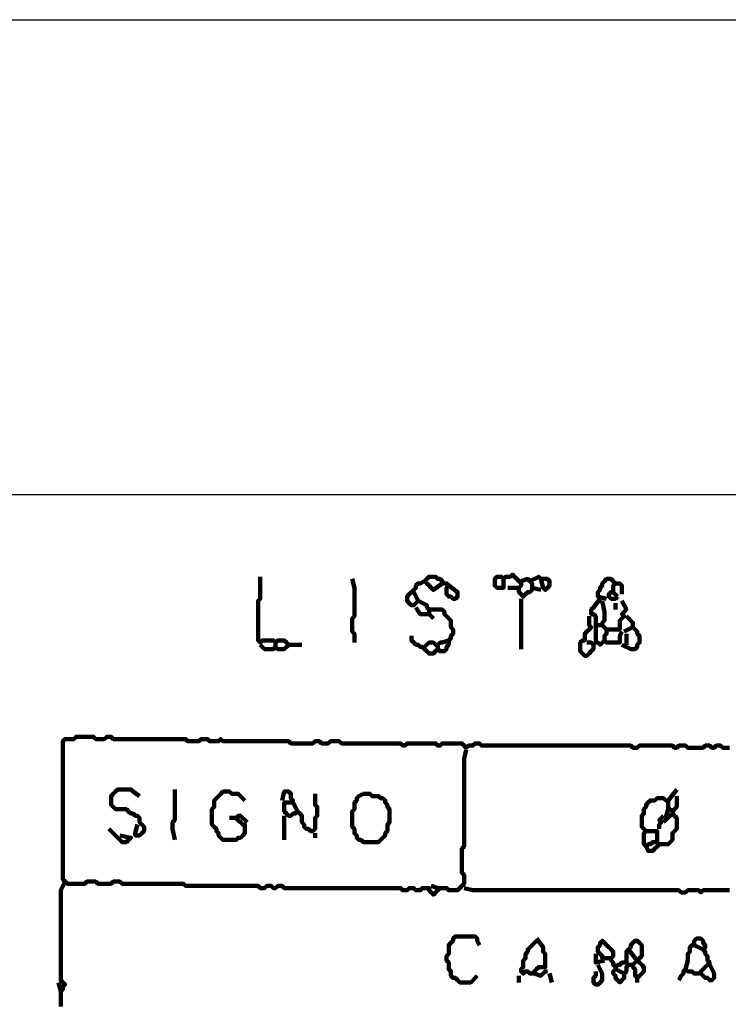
# Model space of a CAD drawing. Header units: metres. Extents: x 1959 to 4131, y 3282 to 4313.
# Tile 134 of 256: x 2371.58 to 2374.56, y 4306.7 to 4310.85. Entities that reach past the tile are written whole.
import ezdxf

# ---------------------------------------------------------------- set-up
doc = ezdxf.new("R2010")
doc.units = ezdxf.units.M
doc.layers.add('Dibujo', color=7, linetype='Continuous')
doc.layers.add('P', color=250, linetype='Continuous', lineweight=100)

msp = doc.modelspace()

# ---------------------------------------------------------------- linework, layer by layer
at = {"layer": 'Dibujo', "color": 0, "linetype": 'ByBlock'}
for p, q in [((2368.1945, 4310.8496), (2389.1945, 4310.8496)), ((2387.1945, 4308.8496), (2370.1945, 4308.8496))]:
    msp.add_line(p, q, dxfattribs=at)
at = {"layer": 'P', "color": 0, "linetype": 'Continuous'}
for points in [[(2372.5892, 4308.504), (2372.5892, 4308.4671), (2372.5892, 4308.4579), (2372.5892, 4308.4486), (2372.5892, 4308.4394), (2372.5892, 4308.4302), (2372.5892, 4308.4209), (2372.5892, 4308.4117), (2372.58, 4308.4025), (2372.58, 4308.3933), (2372.58, 4308.384), (2372.58, 4308.3748), (2372.58, 4308.3656), (2372.58, 4308.3563), (2372.58, 4308.3471), (2372.58, 4308.3379), (2372.58, 4308.3286), (2372.58, 4308.3194), (2372.58, 4308.3102), (2372.58, 4308.3009), (2372.58, 4308.2917), (2372.58, 4308.2825), (2372.58, 4308.2733), (2372.58, 4308.264), (2372.58, 4308.2548), (2372.58, 4308.2456), (2372.58, 4308.2363), (2372.5892, 4308.2271), (2372.5985, 4308.2363), (2372.6077, 4308.2363), (2372.6169, 4308.2363), (2372.6262, 4308.2363), (2372.6354, 4308.2363), (2372.6446, 4308.2363), (2372.6539, 4308.2271), (2372.6631, 4308.2363), (2372.6723, 4308.2363), (2372.6816, 4308.2363), (2372.6908, 4308.2363), (2372.7, 4308.2271), (2372.7092, 4308.2179), (2372.7, 4308.2086), (2372.6908, 4308.1994), (2372.6816, 4308.1994), (2372.6723, 4308.1994), (2372.6631, 4308.1994), (2372.6539, 4308.2086), (2372.6446, 4308.1994), (2372.6354, 4308.1994), (2372.6262, 4308.1994), (2372.6169, 4308.1994), (2372.6077, 4308.1994), (2372.5892, 4308.2179)], [(2373.3554, 4308.4763), (2373.3185, 4308.4486), (2373.3092, 4308.4579), (2373.3, 4308.4671), (2373.2908, 4308.4763), (2373.2816, 4308.4856), (2373.2908, 4308.4948), (2373.3, 4308.504), (2373.3092, 4308.504), (2373.3185, 4308.504), (2373.3277, 4308.504), (2373.3369, 4308.4948), (2373.3462, 4308.4948), (2373.3554, 4308.4856), (2373.3646, 4308.4763), (2373.3739, 4308.4763), (2373.3831, 4308.4671), (2373.3739, 4308.4579), (2373.3739, 4308.4486), (2373.3739, 4308.4394), (2373.3739, 4308.4302), (2373.3831, 4308.4209), (2373.3923, 4308.4209), (2373.4016, 4308.4117), (2373.4108, 4308.4117), (2373.42, 4308.4209), (2373.42, 4308.4302), (2373.42, 4308.4394), (2373.3831, 4308.4671)], [(2373.6139, 4308.4948), (2373.6139, 4308.4579), (2373.6046, 4308.4579), (2373.5954, 4308.4579), (2373.5862, 4308.4579), (2373.5769, 4308.4671), (2373.5769, 4308.4763), (2373.5769, 4308.4856), (2373.5769, 4308.4948), (2373.5862, 4308.504), (2373.5954, 4308.504), (2373.6046, 4308.504), (2373.6139, 4308.4948), (2373.6231, 4308.504), (2373.6323, 4308.504), (2373.6416, 4308.504), (2373.6508, 4308.5133), (2373.66, 4308.504), (2373.6692, 4308.4948), (2373.6785, 4308.4856), (2373.6877, 4308.4763), (2373.6877, 4308.4671), (2373.6785, 4308.4579), (2373.6785, 4308.4486), (2373.6785, 4308.4394), (2373.6877, 4308.4302), (2373.6969, 4308.4209), (2373.7062, 4308.4302), (2373.7154, 4308.4394), (2373.7246, 4308.4394), (2373.7339, 4308.4486), (2373.7339, 4308.4579), (2373.7339, 4308.4671), (2373.7339, 4308.4763), (2373.7246, 4308.4856), (2373.7154, 4308.4948), (2373.6877, 4308.4856)], [(2373.7246, 4308.4856), (2373.7616, 4308.504), (2373.7708, 4308.4948), (2373.78, 4308.4948), (2373.7892, 4308.4948), (2373.7985, 4308.4948), (2373.8077, 4308.4856), (2373.8077, 4308.4763), (2373.8077, 4308.4671), (2373.7985, 4308.4579), (2373.7892, 4308.4486), (2373.78, 4308.4579), (2373.7708, 4308.4948)], [(2372.9769, 4308.4948), (2372.9862, 4308.4579), (2372.9862, 4308.4486), (2372.9862, 4308.4394), (2372.9862, 4308.4302), (2372.9862, 4308.4209), (2372.9862, 4308.4117), (2372.9862, 4308.4025), (2372.9862, 4308.3933), (2372.9862, 4308.384), (2372.9862, 4308.3748), (2372.9862, 4308.3656), (2372.9862, 4308.3563), (2372.9862, 4308.3471), (2372.9862, 4308.3379), (2372.9769, 4308.3286), (2372.9769, 4308.3194), (2372.9769, 4308.3102), (2372.9769, 4308.3009), (2372.9769, 4308.2917), (2372.9769, 4308.2825), (2372.9769, 4308.2733), (2372.9862, 4308.264), (2372.9862, 4308.2548), (2372.9862, 4308.2271)], [(2373.2354, 4308.4394), (2373.2539, 4308.4025), (2373.2446, 4308.3933), (2373.2354, 4308.384), (2373.2262, 4308.384), (2373.2169, 4308.3933), (2373.2077, 4308.4025), (2373.2077, 4308.4117), (2373.2077, 4308.4209), (2373.2169, 4308.4302), (2373.2262, 4308.4394), (2373.2354, 4308.4486), (2373.2446, 4308.4579), (2373.2446, 4308.4671), (2373.2539, 4308.4763), (2373.2631, 4308.4763), (2373.2816, 4308.4856)], [(2374.0477, 4308.4117), (2374.0108, 4308.4209), (2374.0108, 4308.4302), (2374.0108, 4308.4394), (2374.02, 4308.4486), (2374.02, 4308.4579), (2374.0292, 4308.4671), (2374.0292, 4308.4763), (2374.0385, 4308.4856), (2374.0477, 4308.4948), (2374.0569, 4308.4948), (2374.0662, 4308.4948), (2374.0754, 4308.4856), (2374.0846, 4308.4763), (2374.0754, 4308.4671), (2374.0754, 4308.4579), (2374.0754, 4308.4486), (2374.0754, 4308.4394), (2374.0662, 4308.4394), (2374.0569, 4308.4302), (2374.0569, 4308.4209), (2374.0662, 4308.4117), (2374.0754, 4308.4117), (2374.0846, 4308.4117), (2374.0939, 4308.4209)], [(2374.0846, 4308.4763), (2374.1031, 4308.4763), (2374.1123, 4308.4671), (2374.1123, 4308.4579), (2374.1123, 4308.4302)], [(2373.6323, 4308.4579), (2373.6785, 4308.4579)], [(2373.7339, 4308.4579), (2373.7708, 4308.4486)], [(2374.0754, 4308.4394), (2374.0939, 4308.4209)], [(2373.2539, 4308.4025), (2373.2908, 4308.384), (2373.2908, 4308.3748), (2373.3, 4308.3656), (2373.3092, 4308.3656), (2373.3185, 4308.3656), (2373.3277, 4308.3656), (2373.3369, 4308.3656), (2373.3462, 4308.3656), (2373.3554, 4308.3656), (2373.3646, 4308.3563), (2373.3646, 4308.3471), (2373.3739, 4308.3379), (2373.3831, 4308.3286), (2373.3923, 4308.3194), (2373.3923, 4308.3102), (2373.3923, 4308.3009), (2373.3923, 4308.2917), (2373.4016, 4308.2825), (2373.4016, 4308.2733), (2373.4016, 4308.264), (2373.3923, 4308.2548), (2373.3923, 4308.2456), (2373.3831, 4308.2363), (2373.3831, 4308.2271), (2373.3831, 4308.2179), (2373.3739, 4308.2086), (2373.3739, 4308.1994), (2373.3646, 4308.1902), (2373.3554, 4308.1902), (2373.3462, 4308.1902), (2373.3369, 4308.1994), (2373.3277, 4308.1902), (2373.3185, 4308.1809), (2373.3092, 4308.1809), (2373.3, 4308.1809), (2373.2908, 4308.1902), (2373.2816, 4308.1994), (2373.2723, 4308.2086), (2373.2631, 4308.2086), (2373.2539, 4308.2179), (2373.2446, 4308.2179), (2373.2354, 4308.2271), (2373.2262, 4308.2363), (2373.2262, 4308.2548)], [(2373.6877, 4308.4117), (2373.6877, 4308.3748), (2373.6877, 4308.3656), (2373.6877, 4308.3563), (2373.6877, 4308.3471), (2373.6877, 4308.3379), (2373.6877, 4308.3286), (2373.6877, 4308.3194), (2373.6877, 4308.3102), (2373.6877, 4308.3009), (2373.6877, 4308.2917), (2373.6877, 4308.2825), (2373.6877, 4308.2733), (2373.6877, 4308.264), (2373.6877, 4308.2548), (2373.6877, 4308.2456), (2373.6877, 4308.1994)], [(2374.02, 4308.4117), (2373.9923, 4308.3748), (2373.9831, 4308.3656), (2373.9831, 4308.3563), (2373.9831, 4308.3471), (2373.9923, 4308.3471), (2374.0016, 4308.3379), (2374.0016, 4308.3286), (2374.0016, 4308.3194), (2374.0016, 4308.3102), (2374.0016, 4308.3009), (2374.0108, 4308.3009), (2374.02, 4308.3009), (2374.0292, 4308.3009), (2374.0292, 4308.3102), (2374.0385, 4308.3194), (2374.0385, 4308.3286), (2374.0385, 4308.3379), (2374.0385, 4308.3471), (2374.0385, 4308.3563), (2374.0292, 4308.4025)], [(2374.1123, 4308.4025), (2374.1308, 4308.3656), (2374.1216, 4308.3563), (2374.1123, 4308.3471), (2374.1216, 4308.3379), (2374.1123, 4308.3286), (2374.1031, 4308.3194), (2374.1031, 4308.3102), (2374.1031, 4308.3009), (2374.1031, 4308.2917), (2374.1031, 4308.2825), (2374.0939, 4308.2825), (2374.0846, 4308.2825), (2374.0754, 4308.2825), (2374.0662, 4308.2825), (2374.0569, 4308.2825), (2374.0477, 4308.2825), (2374.0477, 4308.2733), (2374.0477, 4308.264), (2374.0385, 4308.2548), (2374.0385, 4308.2456), (2374.0385, 4308.2363), (2374.0477, 4308.2271), (2374.0569, 4308.2271), (2374.0662, 4308.2271), (2374.0754, 4308.2271), (2374.0846, 4308.2271), (2374.0939, 4308.2271), (2374.1031, 4308.2271), (2374.1031, 4308.2363), (2374.1031, 4308.2456), (2374.1031, 4308.2548), (2374.1123, 4308.2733)], [(2374.0846, 4308.3933), (2374.0846, 4308.3656)], [(2373.2446, 4308.3748), (2373.2631, 4308.3471), (2373.2723, 4308.3471), (2373.2816, 4308.3471), (2373.2908, 4308.3471), (2373.3, 4308.3471), (2373.3, 4308.3656)], [(2373.3, 4308.3471), (2373.3185, 4308.3286)], [(2373.9739, 4308.3379), (2373.9739, 4308.3009), (2373.9831, 4308.2917), (2373.9739, 4308.2825), (2373.9646, 4308.2733), (2373.9554, 4308.264), (2373.9554, 4308.2548), (2373.9554, 4308.2456), (2373.9554, 4308.2363), (2373.9462, 4308.2363), (2373.9369, 4308.2271), (2373.9369, 4308.2179), (2373.9369, 4308.2086), (2373.9369, 4308.1994), (2373.9369, 4308.1902), (2373.9462, 4308.1809), (2373.9554, 4308.1717), (2373.9646, 4308.1717), (2373.9739, 4308.1809), (2373.9831, 4308.1902), (2373.9923, 4308.1994), (2373.9923, 4308.2086), (2373.9923, 4308.2179), (2373.9831, 4308.2271), (2373.9646, 4308.2271)], [(2374.1308, 4308.3379), (2374.1585, 4308.3102), (2374.1585, 4308.3009), (2374.1585, 4308.2917), (2374.1677, 4308.2825), (2374.1769, 4308.2733), (2374.1769, 4308.264), (2374.1862, 4308.2548), (2374.1862, 4308.2456), (2374.1862, 4308.2363), (2374.1862, 4308.2271), (2374.1769, 4308.2179), (2374.1769, 4308.2086), (2374.1677, 4308.1994), (2374.1585, 4308.1994), (2374.1492, 4308.1994), (2374.1123, 4308.2179)], [(2374.0016, 4308.3009), (2374.0016, 4308.264), (2374.0016, 4308.2548), (2374.0016, 4308.2456), (2374.0016, 4308.2363), (2374.0016, 4308.2271), (2374.0108, 4308.2271), (2374.02, 4308.2179), (2374.0385, 4308.2363)], [(2374.0292, 4308.3009), (2374.0477, 4308.2825)], [(2374.1585, 4308.2917), (2374.1216, 4308.2733)], [(2374.1308, 4308.264), (2374.1308, 4308.2179)], [(2372.6539, 4308.2271), (2372.6539, 4308.2086)], [(2372.7092, 4308.2179), (2372.7277, 4308.2179), (2372.7369, 4308.2179), (2372.7462, 4308.2179), (2372.7646, 4308.2179)], [(2373.2816, 4308.2086), (2373.3, 4308.2271), (2373.3092, 4308.2271), (2373.3185, 4308.2271), (2373.3369, 4308.2086)], [(2373.3369, 4308.1994), (2373.3369, 4308.2179), (2373.3462, 4308.2271), (2373.3554, 4308.2271), (2373.3831, 4308.2363)], [(2373.4569, 4307.7748), (2373.4477, 4307.7379), (2373.4477, 4307.7286), (2373.4477, 4307.7194), (2373.4477, 4307.7102), (2373.4477, 4307.7009), (2373.4477, 4307.6917), (2373.4477, 4307.6825), (2373.4477, 4307.6733), (2373.4477, 4307.664), (2373.4477, 4307.6548), (2373.4477, 4307.6456), (2373.4477, 4307.6363), (2373.4477, 4307.6271), (2373.4477, 4307.6179), (2373.4477, 4307.6086), (2373.4477, 4307.5994), (2373.4477, 4307.5902), (2373.4477, 4307.5809), (2373.4477, 4307.5717), (2373.4477, 4307.5625), (2373.4477, 4307.5533), (2373.4477, 4307.544), (2373.4477, 4307.5348), (2373.4477, 4307.5256), (2373.4477, 4307.5163), (2373.4477, 4307.5071), (2373.4477, 4307.4979), (2373.4477, 4307.4886), (2373.4477, 4307.4794), (2373.4477, 4307.4702), (2373.4477, 4307.4609), (2373.4477, 4307.4517), (2373.4477, 4307.4425), (2373.4477, 4307.4333), (2373.4477, 4307.424), (2373.4477, 4307.4148), (2373.4477, 4307.4056), (2373.4477, 4307.3963), (2373.4477, 4307.3871), (2373.4477, 4307.3779), (2373.4477, 4307.3686), (2373.4385, 4307.3594), (2373.4385, 4307.3502), (2373.4385, 4307.3409), (2373.4385, 4307.3317), (2373.4385, 4307.3225), (2373.4385, 4307.3133), (2373.4385, 4307.304), (2373.4385, 4307.2948), (2373.4385, 4307.2856), (2373.4385, 4307.2763), (2373.4385, 4307.2671), (2373.4385, 4307.2579), (2373.4477, 4307.2486), (2373.4477, 4307.2394), (2373.4477, 4307.2302), (2373.4477, 4307.2209), (2373.4477, 4307.2117), (2373.4385, 4307.2025), (2373.4292, 4307.1933), (2373.42, 4307.184), (2373.4108, 4307.184), (2373.4016, 4307.184), (2373.3923, 4307.184), (2373.3831, 4307.184), (2373.3739, 4307.1933), (2373.3646, 4307.1933), (2373.3554, 4307.1933), (2373.3462, 4307.1933), (2373.3369, 4307.184), (2373.3277, 4307.1748), (2373.3185, 4307.1656), (2373.3092, 4307.1748), (2373.3, 4307.184), (2373.3, 4307.1933), (2373.2908, 4307.1933), (2373.2816, 4307.1933), (2373.2723, 4307.1933), (2373.2631, 4307.184), (2373.2539, 4307.184), (2373.2446, 4307.184), (2373.2354, 4307.1933), (2373.2262, 4307.1933), (2373.2169, 4307.1933), (2373.2077, 4307.184), (2373.1985, 4307.184), (2373.1892, 4307.184), (2373.18, 4307.1933), (2373.1708, 4307.1933), (2373.1616, 4307.1933), (2373.1523, 4307.1933), (2373.1431, 4307.1933), (2373.1339, 4307.1933), (2373.1246, 4307.1933), (2373.1154, 4307.1933), (2373.1062, 4307.1933), (2373.0969, 4307.1933), (2373.0877, 4307.1933), (2373.0785, 4307.1933), (2373.0692, 4307.1933), (2373.06, 4307.1933), (2373.0508, 4307.1933), (2373.0416, 4307.1933), (2373.0323, 4307.1933), (2373.0231, 4307.1933), (2373.0139, 4307.1933), (2373.0046, 4307.1933), (2372.9954, 4307.1933), (2372.9862, 4307.1933), (2372.9769, 4307.1933), (2372.9677, 4307.1933), (2372.9585, 4307.1933), (2372.9492, 4307.1933), (2372.94, 4307.1933), (2372.9308, 4307.1933), (2372.9216, 4307.1933), (2372.9123, 4307.1933), (2372.9031, 4307.1933), (2372.8939, 4307.1933), (2372.8846, 4307.1933), (2372.8754, 4307.1933), (2372.8662, 4307.1933), (2372.8569, 4307.1933), (2372.8477, 4307.1933), (2372.8385, 4307.1933), (2372.8292, 4307.1933), (2372.82, 4307.1933), (2372.8108, 4307.1933), (2372.8016, 4307.1933), (2372.7923, 4307.1933), (2372.7831, 4307.1933), (2372.7739, 4307.1933), (2372.7646, 4307.1933), (2372.7554, 4307.1933), (2372.7462, 4307.1933), (2372.7369, 4307.1933), (2372.7277, 4307.1933), (2372.7185, 4307.1933), (2372.7092, 4307.1933), (2372.7, 4307.1933), (2372.6908, 4307.1933), (2372.6816, 4307.2025), (2372.6723, 4307.2025), (2372.6631, 4307.2025), (2372.6539, 4307.1933), (2372.6446, 4307.1933), (2372.6354, 4307.2025), (2372.6262, 4307.2025), (2372.6169, 4307.2025), (2372.6077, 4307.1933), (2372.5985, 4307.1933), (2372.5892, 4307.1933), (2372.58, 4307.2025), (2372.5708, 4307.2025), (2372.5616, 4307.2025), (2372.5523, 4307.2025), (2372.5431, 4307.2025), (2372.5339, 4307.2025), (2372.5246, 4307.2025), (2372.5154, 4307.2025), (2372.5062, 4307.2025), (2372.4969, 4307.2025), (2372.4877, 4307.2025), (2372.4785, 4307.2025), (2372.4692, 4307.2025), (2372.46, 4307.2025), (2372.4508, 4307.2025), (2372.4416, 4307.2025), (2372.4323, 4307.2025), (2372.4231, 4307.2025), (2372.4139, 4307.2025), (2372.4046, 4307.2025), (2372.3954, 4307.2025), (2372.3862, 4307.2025), (2372.3769, 4307.2025), (2372.3677, 4307.2025), (2372.3585, 4307.2025), (2372.3492, 4307.2025), (2372.34, 4307.2025), (2372.3308, 4307.2025), (2372.3216, 4307.2025), (2372.3123, 4307.2025), (2372.3031, 4307.2025), (2372.2939, 4307.2025), (2372.2846, 4307.2025), (2372.2754, 4307.2025), (2372.2662, 4307.2117), (2372.2569, 4307.2117), (2372.2477, 4307.2117), (2372.2385, 4307.2117), (2372.2292, 4307.2117), (2372.22, 4307.2117), (2372.2108, 4307.2117), (2372.2016, 4307.2117), (2372.1923, 4307.2117), (2372.1831, 4307.2117), (2372.1739, 4307.2117), (2372.1646, 4307.2117), (2372.1554, 4307.2117), (2372.1462, 4307.2117), (2372.1369, 4307.2117), (2372.1277, 4307.2117), (2372.1185, 4307.2117), (2372.1092, 4307.2117), (2372.1, 4307.2117), (2372.0908, 4307.2117), (2372.0816, 4307.2117), (2372.0723, 4307.2117), (2372.0631, 4307.2117), (2372.0539, 4307.2117), (2372.0446, 4307.2117), (2372.0354, 4307.2117), (2372.0262, 4307.2117), (2372.0169, 4307.2117), (2372.0077, 4307.2117), (2371.9985, 4307.2209), (2371.9892, 4307.2209), (2371.98, 4307.2209), (2371.9708, 4307.2209), (2371.9616, 4307.2117), (2371.9523, 4307.2117), (2371.9431, 4307.2117), (2371.9339, 4307.2117), (2371.9246, 4307.2117), (2371.9154, 4307.2117), (2371.9062, 4307.2117), (2371.8969, 4307.2209), (2371.8877, 4307.2209), (2371.8785, 4307.2209), (2371.8692, 4307.2209), (2371.86, 4307.2209), (2371.8508, 4307.2117), (2371.8416, 4307.2117), (2371.8323, 4307.2117), (2371.8231, 4307.2117), (2371.8139, 4307.2117), (2371.8046, 4307.2117), (2371.7954, 4307.2117), (2371.7862, 4307.2117), (2371.7769, 4307.2117), (2371.7677, 4307.2209), (2371.7585, 4307.2302), (2371.7585, 4307.2394), (2371.7585, 4307.2486), (2371.7585, 4307.2579), (2371.7585, 4307.2671), (2371.7585, 4307.2763), (2371.7585, 4307.2856), (2371.7585, 4307.2948), (2371.7585, 4307.304), (2371.7585, 4307.3133), (2371.7585, 4307.3225), (2371.7585, 4307.3317), (2371.7585, 4307.3409), (2371.7585, 4307.3502), (2371.7585, 4307.3594), (2371.7585, 4307.3686), (2371.7585, 4307.3779), (2371.7585, 4307.3871), (2371.7585, 4307.3963), (2371.7585, 4307.4056), (2371.7585, 4307.4148), (2371.7585, 4307.424), (2371.7585, 4307.4333), (2371.7585, 4307.4425), (2371.7585, 4307.4517), (2371.7585, 4307.4609), (2371.7585, 4307.4702), (2371.7585, 4307.4794), (2371.7585, 4307.4886), (2371.7585, 4307.4979), (2371.7585, 4307.5071), (2371.7585, 4307.5163), (2371.7585, 4307.5256), (2371.7585, 4307.5348), (2371.7585, 4307.544), (2371.7585, 4307.5533), (2371.7585, 4307.5625), (2371.7585, 4307.5717), (2371.7585, 4307.5809), (2371.7585, 4307.5902), (2371.7585, 4307.5994), (2371.7585, 4307.6086), (2371.7585, 4307.6179), (2371.7585, 4307.6271), (2371.7585, 4307.6363), (2371.7585, 4307.6456), (2371.7585, 4307.6548), (2371.7585, 4307.664), (2371.7585, 4307.6733), (2371.7585, 4307.6825), (2371.7585, 4307.6917), (2371.7585, 4307.7009), (2371.7585, 4307.7102), (2371.7585, 4307.7194), (2371.7585, 4307.7286), (2371.7585, 4307.7379), (2371.7585, 4307.7471), (2371.7585, 4307.7563), (2371.7585, 4307.7656), (2371.7585, 4307.7748), (2371.7585, 4307.784), (2371.7585, 4307.7933), (2371.7585, 4307.8025), (2371.7585, 4307.8117), (2371.7677, 4307.8209), (2371.7769, 4307.8209), (2371.7862, 4307.8209), (2371.7954, 4307.8209), (2371.8046, 4307.8209), (2371.8139, 4307.8302), (2371.8231, 4307.8302), (2371.8323, 4307.8302), (2371.8416, 4307.8302), (2371.8508, 4307.8302), (2371.86, 4307.8302), (2371.8692, 4307.8302), (2371.8785, 4307.8302), (2371.8877, 4307.8302), (2371.8969, 4307.8209), (2371.9062, 4307.8209), (2371.9154, 4307.8209), (2371.9246, 4307.8209), (2371.9339, 4307.8209), (2371.9431, 4307.8302), (2371.9523, 4307.8302), (2371.9616, 4307.8302), (2371.9708, 4307.8209), (2371.98, 4307.8209), (2371.9892, 4307.8209), (2371.9985, 4307.8209), (2372.0077, 4307.8209), (2372.0169, 4307.8209), (2372.0262, 4307.8209), (2372.0354, 4307.8209), (2372.0446, 4307.8209), (2372.0539, 4307.8209), (2372.0631, 4307.8209), (2372.0723, 4307.8209), (2372.0816, 4307.8209), (2372.0908, 4307.8209), (2372.1, 4307.8209), (2372.1092, 4307.8209), (2372.1185, 4307.8209), (2372.1277, 4307.8209), (2372.1369, 4307.8209), (2372.1462, 4307.8209), (2372.1554, 4307.8209), (2372.1646, 4307.8209), (2372.1739, 4307.8209), (2372.1831, 4307.8209), (2372.1923, 4307.8209), (2372.2016, 4307.8209), (2372.2108, 4307.8209), (2372.22, 4307.8209), (2372.2292, 4307.8209), (2372.2385, 4307.8209), (2372.2477, 4307.8209), (2372.2569, 4307.8209), (2372.2662, 4307.8209), (2372.2754, 4307.8209), (2372.2846, 4307.8117), (2372.2939, 4307.8117), (2372.3031, 4307.8117), (2372.3123, 4307.8117), (2372.3216, 4307.8117), (2372.3308, 4307.8117), (2372.34, 4307.8209), (2372.3492, 4307.8209), (2372.3585, 4307.8209), (2372.3677, 4307.8209), (2372.3769, 4307.8117), (2372.3862, 4307.8117), (2372.3954, 4307.8117), (2372.4046, 4307.8117), (2372.4139, 4307.8117), (2372.4231, 4307.8209), (2372.4323, 4307.8117), (2372.4416, 4307.8117), (2372.4508, 4307.8117), (2372.46, 4307.8117), (2372.4692, 4307.8117), (2372.4785, 4307.8117), (2372.4877, 4307.8117), (2372.4969, 4307.8117), (2372.5062, 4307.8117), (2372.5154, 4307.8117), (2372.5246, 4307.8117), (2372.5339, 4307.8117), (2372.5431, 4307.8117), (2372.5523, 4307.8117), (2372.5616, 4307.8117), (2372.5708, 4307.8117), (2372.58, 4307.8117), (2372.5892, 4307.8117), (2372.5985, 4307.8117), (2372.6077, 4307.8117), (2372.6169, 4307.8117), (2372.6262, 4307.8117), (2372.6354, 4307.8117), (2372.6446, 4307.8117), (2372.6539, 4307.8117), (2372.6631, 4307.8117), (2372.6723, 4307.8117), (2372.6816, 4307.8117), (2372.6908, 4307.8117), (2372.7, 4307.8117), (2372.7092, 4307.8117), (2372.7185, 4307.8025), (2372.7277, 4307.8025), (2372.7369, 4307.8025), (2372.7462, 4307.8025), (2372.7554, 4307.8025), (2372.7646, 4307.8025), (2372.7739, 4307.8025), (2372.7831, 4307.8025), (2372.7923, 4307.8025), (2372.8016, 4307.8025), (2372.8108, 4307.8025), (2372.82, 4307.8117), (2372.8292, 4307.8117), (2372.8385, 4307.8117), (2372.8477, 4307.8025), (2372.8569, 4307.8025), (2372.8662, 4307.8025), (2372.8754, 4307.8025), (2372.8846, 4307.8117), (2372.8939, 4307.8117), (2372.9031, 4307.8117), (2372.9123, 4307.8117), (2372.9216, 4307.8117), (2372.9308, 4307.8025), (2372.94, 4307.8025), (2372.9492, 4307.8025), (2372.9585, 4307.8025), (2372.9677, 4307.8025), (2372.9769, 4307.8025), (2372.9862, 4307.8025), (2372.9954, 4307.8025), (2373.0046, 4307.8025), (2373.0139, 4307.8025), (2373.0231, 4307.8025), (2373.0323, 4307.8025), (2373.0416, 4307.8025), (2373.0508, 4307.8025), (2373.06, 4307.8025), (2373.0692, 4307.8025), (2373.0785, 4307.8025), (2373.0877, 4307.8025), (2373.0969, 4307.8025), (2373.1062, 4307.8025), (2373.1154, 4307.8025), (2373.1246, 4307.8025), (2373.1339, 4307.8025), (2373.1431, 4307.8025), (2373.1523, 4307.8025), (2373.1616, 4307.8025), (2373.1708, 4307.8025), (2373.18, 4307.8025), (2373.1892, 4307.7933), (2373.1985, 4307.7933), (2373.2077, 4307.8025), (2373.2169, 4307.8025), (2373.2262, 4307.8025), (2373.2354, 4307.8025), (2373.2446, 4307.8025), (2373.2539, 4307.8025), (2373.2631, 4307.8025), (2373.2723, 4307.8025), (2373.2816, 4307.8025), (2373.2908, 4307.8025), (2373.3, 4307.8025), (2373.3092, 4307.8025), (2373.3185, 4307.8025), (2373.3277, 4307.8025), (2373.3369, 4307.7933), (2373.3462, 4307.7933), (2373.3554, 4307.8025), (2373.3646, 4307.8025), (2373.3739, 4307.8025), (2373.3831, 4307.8025), (2373.3923, 4307.8025), (2373.4016, 4307.8025), (2373.4108, 4307.8025), (2373.42, 4307.8025), (2373.4292, 4307.8025), (2373.4385, 4307.8025), (2373.4477, 4307.7933), (2373.4569, 4307.784), (2373.4662, 4307.7933), (2373.4754, 4307.7933), (2373.4846, 4307.7933), (2373.4939, 4307.8025), (2373.5031, 4307.8025), (2373.5123, 4307.8025), (2373.5216, 4307.7933), (2373.5308, 4307.7933), (2373.54, 4307.7933), (2373.5492, 4307.7933), (2373.5585, 4307.7933), (2373.5677, 4307.7933), (2373.5769, 4307.7933), (2373.5862, 4307.7933), (2373.5954, 4307.7933), (2373.6046, 4307.7933), (2373.6139, 4307.7933), (2373.6231, 4307.7933), (2373.6323, 4307.7933), (2373.6416, 4307.7933), (2373.6508, 4307.7933), (2373.66, 4307.7933), (2373.6692, 4307.7933), (2373.6785, 4307.7933), (2373.6877, 4307.7933), (2373.6969, 4307.7933), (2373.7062, 4307.7933), (2373.7154, 4307.7933), (2373.7246, 4307.7933), (2373.7339, 4307.7933), (2373.7431, 4307.7933), (2373.7523, 4307.7933), (2373.7616, 4307.7933), (2373.7708, 4307.7933), (2373.78, 4307.7933), (2373.7892, 4307.7933), (2373.7985, 4307.7933), (2373.8077, 4307.7933), (2373.8169, 4307.7933), (2373.8262, 4307.7933), (2373.8354, 4307.7933), (2373.8446, 4307.7933), (2373.8539, 4307.7933), (2373.8631, 4307.7933), (2373.8723, 4307.7933), (2373.8816, 4307.7933), (2373.8908, 4307.7933), (2373.9, 4307.7933), (2373.9092, 4307.7933), (2373.9185, 4307.7933), (2373.9277, 4307.7933), (2373.9369, 4307.7933), (2373.9462, 4307.7933), (2373.9554, 4307.7933), (2373.9646, 4307.7933), (2373.9739, 4307.7933), (2373.9831, 4307.7933), (2373.9923, 4307.7933), (2374.0016, 4307.7933), (2374.0108, 4307.7933), (2374.02, 4307.7933), (2374.0292, 4307.7933), (2374.0385, 4307.7933), (2374.0477, 4307.7933), (2374.0569, 4307.7933), (2374.0662, 4307.7933), (2374.0754, 4307.7933), (2374.0846, 4307.7933), (2374.0939, 4307.7933), (2374.1031, 4307.7933), (2374.1123, 4307.7933), (2374.1216, 4307.7933), (2374.1308, 4307.7933), (2374.14, 4307.7933), (2374.1492, 4307.7933), (2374.1585, 4307.784), (2374.1677, 4307.784), (2374.1769, 4307.784), (2374.1862, 4307.7933), (2374.1954, 4307.7933), (2374.2046, 4307.7933), (2374.2139, 4307.7933), (2374.2231, 4307.7933), (2374.2323, 4307.7933), (2374.2416, 4307.7933), (2374.2508, 4307.7933), (2374.26, 4307.7933), (2374.2692, 4307.7933), (2374.2785, 4307.7933), (2374.2877, 4307.7933), (2374.2969, 4307.7933), (2374.3062, 4307.7933), (2374.3154, 4307.7933), (2374.3246, 4307.7933), (2374.3339, 4307.784), (2374.3431, 4307.784), (2374.3523, 4307.7933), (2374.3616, 4307.7933), (2374.3708, 4307.7933), (2374.38, 4307.7933), (2374.3892, 4307.784), (2374.3985, 4307.784), (2374.4077, 4307.784), (2374.4169, 4307.784), (2374.4262, 4307.784), (2374.4354, 4307.784), (2374.4446, 4307.784), (2374.4539, 4307.784), (2374.4631, 4307.7933), (2374.4723, 4307.7933), (2374.4816, 4307.7933), (2374.4908, 4307.784), (2374.5, 4307.784), (2374.5092, 4307.7933), (2374.5185, 4307.7933), (2374.5277, 4307.7933), (2374.5369, 4307.784), (2374.5462, 4307.784), (2374.5554, 4307.784), (2374.5646, 4307.784)], [(2372.0723, 4307.4609), (2372.0631, 4307.424), (2372.0631, 4307.4148), (2372.0723, 4307.4148), (2372.0816, 4307.4148), (2372.0908, 4307.424), (2372.1, 4307.4333), (2372.1, 4307.4425), (2372.1, 4307.4517), (2372.0908, 4307.4609), (2372.0816, 4307.4702), (2372.0816, 4307.4794), (2372.0816, 4307.4886), (2372.0723, 4307.4979), (2372.0631, 4307.4979), (2372.0539, 4307.5071), (2372.0446, 4307.5071), (2372.0354, 4307.5163), (2372.0262, 4307.5256), (2372.0169, 4307.5256), (2372.0077, 4307.5256), (2371.9985, 4307.5256), (2371.9892, 4307.5256), (2371.98, 4307.5256), (2371.9708, 4307.5348), (2371.9616, 4307.544), (2371.9616, 4307.5533), (2371.9616, 4307.5625), (2371.9616, 4307.5717), (2371.9616, 4307.5809), (2371.9708, 4307.5902), (2371.98, 4307.5994), (2371.9892, 4307.6086), (2371.9985, 4307.6086), (2372.0077, 4307.6086), (2372.0169, 4307.6086), (2372.0262, 4307.6086), (2372.0354, 4307.6086), (2372.0446, 4307.6086), (2372.0539, 4307.5994), (2372.0816, 4307.5809)], [(2372.2292, 4307.6086), (2372.2292, 4307.5717), (2372.2292, 4307.5625), (2372.2292, 4307.5533), (2372.2292, 4307.544), (2372.2292, 4307.5348), (2372.2292, 4307.5256), (2372.2292, 4307.5163), (2372.2292, 4307.5071), (2372.2292, 4307.4979), (2372.2292, 4307.4886), (2372.2292, 4307.4794), (2372.22, 4307.4702), (2372.22, 4307.4609), (2372.22, 4307.4517), (2372.22, 4307.4425), (2372.2292, 4307.3963)], [(2372.5339, 4307.4702), (2372.5062, 4307.4979), (2372.4969, 4307.4979), (2372.4877, 4307.4886), (2372.4969, 4307.4794), (2372.5062, 4307.4702), (2372.5154, 4307.4609), (2372.5246, 4307.4609), (2372.5246, 4307.4517), (2372.5246, 4307.4425), (2372.5246, 4307.4333), (2372.5246, 4307.424), (2372.5154, 4307.4148), (2372.5062, 4307.4056), (2372.4969, 4307.4056), (2372.4877, 4307.3963), (2372.4785, 4307.3963), (2372.4692, 4307.3963), (2372.46, 4307.3963), (2372.4508, 4307.3963), (2372.4416, 4307.3963), (2372.4323, 4307.3963), (2372.4231, 4307.4056), (2372.4139, 4307.4148), (2372.4139, 4307.424), (2372.4046, 4307.4333), (2372.4046, 4307.4425), (2372.3954, 4307.4517), (2372.3862, 4307.4609), (2372.3862, 4307.4702), (2372.3862, 4307.4794), (2372.3862, 4307.4886), (2372.3862, 4307.4979), (2372.3862, 4307.5071), (2372.3862, 4307.5163), (2372.3862, 4307.5256), (2372.3954, 4307.5348), (2372.3954, 4307.544), (2372.3954, 4307.5533), (2372.3954, 4307.5625), (2372.4046, 4307.5717), (2372.4139, 4307.5809), (2372.4231, 4307.5902), (2372.4323, 4307.5994), (2372.4416, 4307.5994), (2372.4508, 4307.5994), (2372.46, 4307.5994), (2372.4692, 4307.5902), (2372.4785, 4307.5902), (2372.4877, 4307.5902), (2372.4969, 4307.5902), (2372.5062, 4307.5809), (2372.5246, 4307.5625)], [(2372.6816, 4307.5625), (2372.6908, 4307.5994), (2372.7, 4307.5994), (2372.7092, 4307.5994), (2372.7185, 4307.5902), (2372.7185, 4307.5809), (2372.7185, 4307.5717), (2372.7277, 4307.5625), (2372.7185, 4307.5533), (2372.7092, 4307.5533), (2372.7, 4307.5533), (2372.6908, 4307.5533), (2372.6908, 4307.544), (2372.6908, 4307.5348), (2372.6908, 4307.5256), (2372.6908, 4307.5163), (2372.7, 4307.5071), (2372.7092, 4307.4979), (2372.7185, 4307.4979), (2372.7277, 4307.5071), (2372.7369, 4307.5071), (2372.7462, 4307.5163), (2372.7554, 4307.5071), (2372.7646, 4307.4979), (2372.7646, 4307.4886), (2372.7646, 4307.4794), (2372.7646, 4307.4702), (2372.7739, 4307.4609), (2372.7739, 4307.4517), (2372.7831, 4307.4425), (2372.7923, 4307.4425), (2372.8016, 4307.4333), (2372.8108, 4307.4333), (2372.82, 4307.4425), (2372.82, 4307.4517), (2372.82, 4307.4609), (2372.82, 4307.4702), (2372.82, 4307.4794), (2372.82, 4307.4886), (2372.8292, 4307.4979), (2372.8292, 4307.5071), (2372.8292, 4307.5163), (2372.8292, 4307.5256), (2372.8292, 4307.5348), (2372.82, 4307.544), (2372.82, 4307.5533), (2372.82, 4307.5625), (2372.82, 4307.5717), (2372.82, 4307.5902)], [(2373.0231, 4307.5902), (2373.0323, 4307.5902), (2373.0416, 4307.5902), (2373.0508, 4307.5902), (2373.06, 4307.5809), (2373.0692, 4307.5809), (2373.0785, 4307.5809), (2373.0877, 4307.5809), (2373.0969, 4307.5717), (2373.1062, 4307.5717), (2373.1154, 4307.5625), (2373.1154, 4307.5533), (2373.1246, 4307.544), (2373.1246, 4307.5348), (2373.1339, 4307.5256), (2373.1339, 4307.5163), (2373.1339, 4307.5071), (2373.1339, 4307.4979), (2373.1339, 4307.4886), (2373.1339, 4307.4794), (2373.1339, 4307.4702), (2373.1246, 4307.4609), (2373.1246, 4307.4517), (2373.1246, 4307.4425), (2373.1246, 4307.4333), (2373.1154, 4307.424), (2373.1154, 4307.4148), (2373.1062, 4307.4056), (2373.0969, 4307.3963), (2373.0877, 4307.3871), (2373.0785, 4307.3871), (2373.0692, 4307.3871), (2373.06, 4307.3871), (2373.0508, 4307.3871), (2373.0416, 4307.3871), (2373.0323, 4307.3871), (2373.0231, 4307.3871), (2373.0139, 4307.3963), (2373.0046, 4307.3963), (2372.9954, 4307.4056), (2372.9954, 4307.4148), (2372.9862, 4307.424), (2372.9862, 4307.4333), (2372.9862, 4307.4425), (2372.9769, 4307.4517), (2372.9769, 4307.4609), (2372.9769, 4307.4702), (2372.9769, 4307.4794), (2372.9769, 4307.4886), (2372.9769, 4307.4979), (2372.9769, 4307.5071), (2372.9769, 4307.5163), (2372.9862, 4307.5256), (2372.9862, 4307.5348), (2372.9862, 4307.544), (2372.9862, 4307.5533), (2372.9954, 4307.5625), (2372.9954, 4307.5717), (2373.0046, 4307.5809), (2373.0231, 4307.5902)], [(2374.3431, 4307.6086), (2374.3154, 4307.5717), (2374.3062, 4307.5625), (2374.3062, 4307.5533), (2374.3062, 4307.544), (2374.3062, 4307.5348), (2374.3062, 4307.5256), (2374.3154, 4307.5256), (2374.3246, 4307.5163), (2374.3339, 4307.5256), (2374.3431, 4307.5348), (2374.3431, 4307.544), (2374.3431, 4307.5809)], [(2372.7277, 4307.5533), (2372.7462, 4307.5163)], [(2374.2139, 4307.4333), (2374.2508, 4307.4333), (2374.26, 4307.4333), (2374.26, 4307.424), (2374.26, 4307.4148), (2374.26, 4307.4056), (2374.26, 4307.3963), (2374.26, 4307.3871), (2374.2508, 4307.3871), (2374.2416, 4307.3871), (2374.2323, 4307.3779), (2374.2231, 4307.3779), (2374.2139, 4307.3686), (2374.2046, 4307.3779), (2374.2046, 4307.3871), (2374.2046, 4307.3963), (2374.2046, 4307.4056), (2374.2046, 4307.4148), (2374.2046, 4307.424), (2374.2139, 4307.4333), (2374.2046, 4307.4425), (2374.1954, 4307.4517), (2374.1954, 4307.4609), (2374.1954, 4307.4702), (2374.1954, 4307.4794), (2374.1954, 4307.4886), (2374.1954, 4307.4979), (2374.2046, 4307.5071), (2374.2046, 4307.5163), (2374.2046, 4307.5256), (2374.2139, 4307.5348), (2374.2139, 4307.544), (2374.2231, 4307.5533), (2374.2323, 4307.5625), (2374.2416, 4307.5625), (2374.2508, 4307.5625), (2374.26, 4307.5717), (2374.2692, 4307.5717), (2374.2785, 4307.5717), (2374.2877, 4307.5717), (2374.3062, 4307.5533)], [(2374.3062, 4307.5256), (2374.2969, 4307.4886), (2374.3062, 4307.4886), (2374.3154, 4307.4979), (2374.3246, 4307.5071), (2374.3339, 4307.4979), (2374.3431, 4307.4886), (2374.3431, 4307.4794), (2374.3431, 4307.4702), (2374.3431, 4307.4609), (2374.3431, 4307.4517), (2374.3431, 4307.4425), (2374.3339, 4307.4333), (2374.3246, 4307.424), (2374.3246, 4307.4148), (2374.3246, 4307.4056), (2374.3246, 4307.3963), (2374.3154, 4307.3871), (2374.3062, 4307.3779), (2374.2969, 4307.3779), (2374.2877, 4307.3779), (2374.2785, 4307.3779), (2374.2692, 4307.3779), (2374.26, 4307.3686), (2374.2508, 4307.3594), (2374.2416, 4307.3502), (2374.2323, 4307.3502), (2374.2231, 4307.3502), (2374.2139, 4307.3686)], [(2372.46, 4307.4886), (2372.4877, 4307.4886)], [(2372.6908, 4307.4979), (2372.6908, 4307.4609), (2372.6908, 4307.4517), (2372.6908, 4307.4425), (2372.6908, 4307.3963)], [(2374.2877, 4307.4979), (2374.2692, 4307.4794), (2374.2785, 4307.4702), (2374.2692, 4307.4609), (2374.2692, 4307.4425)], [(2374.3062, 4307.4886), (2374.2877, 4307.4702)], [(2371.9523, 4307.4425), (2371.9892, 4307.4056), (2371.9985, 4307.3963), (2372.0077, 4307.3871), (2372.0169, 4307.3871), (2372.0262, 4307.3871), (2372.0354, 4307.3963), (2372.0446, 4307.4056), (2371.9985, 4307.4148)], [(2372.82, 4307.424), (2372.82, 4307.4056)], [(2371.7677, 4307.2209), (2371.7492, 4307.184), (2371.7492, 4307.1748), (2371.7492, 4307.1656), (2371.7492, 4307.1563), (2371.7492, 4307.1471), (2371.7492, 4307.1379), (2371.7492, 4307.1286), (2371.7492, 4307.1194), (2371.7492, 4307.1102), (2371.7492, 4307.1009), (2371.7492, 4307.0917), (2371.7492, 4307.0825), (2371.7492, 4307.0733), (2371.7492, 4307.064), (2371.7492, 4307.0548), (2371.7492, 4307.0456), (2371.7492, 4307.0363), (2371.7492, 4307.0271), (2371.7492, 4307.0179), (2371.7492, 4307.0086), (2371.7492, 4306.9994), (2371.7492, 4306.9902), (2371.7492, 4306.9809), (2371.7492, 4306.9717), (2371.7492, 4306.9625), (2371.7492, 4306.9533), (2371.7492, 4306.944), (2371.7492, 4306.9348), (2371.7492, 4306.9256), (2371.7492, 4306.9163), (2371.7492, 4306.9071), (2371.7492, 4306.8979), (2371.7492, 4306.8886), (2371.7492, 4306.8794), (2371.7492, 4306.8702), (2371.7492, 4306.8609), (2371.7492, 4306.8517), (2371.7492, 4306.8425), (2371.7492, 4306.8333), (2371.7492, 4306.824), (2371.7492, 4306.8148), (2371.7492, 4306.8056), (2371.7585, 4306.7963), (2371.7677, 4306.7871), (2371.7585, 4306.7779), (2371.7585, 4306.7686), (2371.7492, 4306.7594), (2371.74, 4306.7963)], [(2373.3092, 4307.2025), (2373.3369, 4307.1933)], [(2373.4477, 4307.1933), (2373.4846, 4307.184), (2373.4939, 4307.184), (2373.5031, 4307.184), (2373.5123, 4307.184), (2373.5216, 4307.184), (2373.5308, 4307.184), (2373.54, 4307.184), (2373.5492, 4307.184), (2373.5585, 4307.184), (2373.5677, 4307.184), (2373.5769, 4307.184), (2373.5862, 4307.184), (2373.5954, 4307.184), (2373.6046, 4307.184), (2373.6139, 4307.184), (2373.6231, 4307.184), (2373.6323, 4307.184), (2373.6416, 4307.184), (2373.6508, 4307.184), (2373.66, 4307.184), (2373.6692, 4307.184), (2373.6785, 4307.184), (2373.6877, 4307.184), (2373.6969, 4307.184), (2373.7062, 4307.184), (2373.7154, 4307.184), (2373.7246, 4307.184), (2373.7339, 4307.184), (2373.7431, 4307.184), (2373.7523, 4307.184), (2373.7616, 4307.184), (2373.7708, 4307.184), (2373.78, 4307.184), (2373.7892, 4307.184), (2373.7985, 4307.184), (2373.8077, 4307.184), (2373.8169, 4307.184), (2373.8262, 4307.184), (2373.8354, 4307.184), (2373.8446, 4307.184), (2373.8539, 4307.184), (2373.8631, 4307.184), (2373.8723, 4307.184), (2373.8816, 4307.184), (2373.8908, 4307.184), (2373.9, 4307.184), (2373.9092, 4307.184), (2373.9185, 4307.184), (2373.9277, 4307.184), (2373.9369, 4307.184), (2373.9462, 4307.184), (2373.9554, 4307.184), (2373.9646, 4307.184), (2373.9739, 4307.184), (2373.9831, 4307.184), (2373.9923, 4307.184), (2374.0016, 4307.184), (2374.0108, 4307.184), (2374.02, 4307.184), (2374.0292, 4307.184), (2374.0385, 4307.184), (2374.0477, 4307.184), (2374.0569, 4307.184), (2374.0662, 4307.184), (2374.0754, 4307.184), (2374.0846, 4307.184), (2374.0939, 4307.184), (2374.1031, 4307.184), (2374.1123, 4307.184), (2374.1216, 4307.184), (2374.1308, 4307.184), (2374.14, 4307.184), (2374.1492, 4307.184), (2374.1585, 4307.184), (2374.1677, 4307.184), (2374.1769, 4307.184), (2374.1862, 4307.184), (2374.1954, 4307.184), (2374.2046, 4307.184), (2374.2139, 4307.184), (2374.2231, 4307.184), (2374.2323, 4307.184), (2374.2416, 4307.184), (2374.2508, 4307.184), (2374.26, 4307.184), (2374.2692, 4307.184), (2374.2785, 4307.184), (2374.2877, 4307.184), (2374.2969, 4307.184), (2374.3062, 4307.184), (2374.3154, 4307.184), (2374.3246, 4307.184), (2374.3339, 4307.184), (2374.3431, 4307.184), (2374.3523, 4307.184), (2374.3616, 4307.1748), (2374.3708, 4307.1748), (2374.38, 4307.1748), (2374.3892, 4307.184), (2374.3985, 4307.184), (2374.4077, 4307.184), (2374.4169, 4307.184), (2374.4262, 4307.184), (2374.4354, 4307.184), (2374.4446, 4307.1748), (2374.4539, 4307.184), (2374.4631, 4307.184), (2374.4723, 4307.184), (2374.4816, 4307.184), (2374.4908, 4307.184), (2374.5, 4307.184), (2374.5092, 4307.184), (2374.5185, 4307.184), (2374.5277, 4307.184), (2374.5369, 4307.184), (2374.5462, 4307.184), (2374.5554, 4307.184), (2374.5646, 4307.184)], [(2373.5031, 4306.824), (2373.4754, 4306.7963), (2373.4662, 4306.7963), (2373.4569, 4306.7963), (2373.4477, 4306.7963), (2373.4385, 4306.7963), (2373.4292, 4306.7963), (2373.42, 4306.8056), (2373.4108, 4306.8148), (2373.4016, 4306.8148), (2373.3923, 4306.824), (2373.3923, 4306.8333), (2373.3923, 4306.8425), (2373.3831, 4306.8517), (2373.3831, 4306.8609), (2373.3831, 4306.8702), (2373.3831, 4306.8794), (2373.3739, 4306.8886), (2373.3739, 4306.8979), (2373.3739, 4306.9071), (2373.3831, 4306.9163), (2373.3831, 4306.9256), (2373.3831, 4306.9348), (2373.3831, 4306.944), (2373.3831, 4306.9533), (2373.3923, 4306.9625), (2373.4016, 4306.9717), (2373.4016, 4306.9809), (2373.4108, 4306.9902), (2373.42, 4306.9902), (2373.4292, 4306.9902), (2373.4385, 4306.9902), (2373.4477, 4306.9902), (2373.4569, 4306.9902), (2373.4662, 4306.9902), (2373.4754, 4306.9902), (2373.4846, 4306.9902), (2373.4939, 4306.9902), (2373.5031, 4306.9809), (2373.5031, 4306.9717), (2373.5123, 4306.9533)], [(2373.7523, 4306.9809), (2373.78, 4306.944), (2373.78, 4306.9348), (2373.78, 4306.9256), (2373.7892, 4306.9163), (2373.7892, 4306.9071), (2373.7892, 4306.8979), (2373.7892, 4306.8886), (2373.7892, 4306.8794), (2373.7892, 4306.8702), (2373.7892, 4306.8609), (2373.78, 4306.8609), (2373.7708, 4306.8609), (2373.7616, 4306.8609), (2373.7523, 4306.8517), (2373.7431, 4306.8425), (2373.7339, 4306.8333), (2373.7246, 4306.8333), (2373.7154, 4306.8425), (2373.7062, 4306.8425), (2373.6969, 4306.8333), (2373.6877, 4306.8425), (2373.6877, 4306.8517), (2373.6969, 4306.8609), (2373.6969, 4306.8702), (2373.6969, 4306.8794), (2373.6969, 4306.8886), (2373.7062, 4306.8979), (2373.7062, 4306.9071), (2373.7062, 4306.9163), (2373.7154, 4306.9256), (2373.7154, 4306.9348), (2373.7523, 4306.9717)], [(2374.0662, 4306.8979), (2374.0292, 4306.8979), (2374.0292, 4306.9071), (2374.02, 4306.9163), (2374.0108, 4306.9256), (2374.0108, 4306.9348), (2374.0108, 4306.944), (2374.02, 4306.9533), (2374.02, 4306.9625), (2374.0292, 4306.9717), (2374.0385, 4306.9625), (2374.0477, 4306.9533), (2374.0569, 4306.944), (2374.0662, 4306.9348), (2374.0754, 4306.9256), (2374.0754, 4306.9163), (2374.0754, 4306.9071), (2374.0662, 4306.8979), (2374.0662, 4306.8886), (2374.0754, 4306.8794), (2374.0754, 4306.8702), (2374.0846, 4306.8609), (2374.0939, 4306.8702), (2374.1031, 4306.8702), (2374.1123, 4306.8794), (2374.1216, 4306.8794), (2374.1308, 4306.8794), (2374.1308, 4306.8886), (2374.1308, 4306.8979), (2374.1308, 4306.9071), (2374.1308, 4306.9163), (2374.1308, 4306.9256), (2374.14, 4306.9348), (2374.1492, 4306.944), (2374.1492, 4306.9533), (2374.1585, 4306.9625), (2374.1677, 4306.9717), (2374.1769, 4306.9717), (2374.1862, 4306.9625), (2374.1954, 4306.9533), (2374.1954, 4306.944), (2374.1954, 4306.9348), (2374.1954, 4306.9256), (2374.1954, 4306.9163), (2374.1954, 4306.9071), (2374.1862, 4306.8979), (2374.1769, 4306.8886), (2374.1677, 4306.8794), (2374.1585, 4306.8702), (2374.1585, 4306.8609), (2374.1677, 4306.8517), (2374.1677, 4306.8425), (2374.1677, 4306.8333), (2374.1677, 4306.824), (2374.1769, 4306.8148), (2374.1862, 4306.824), (2374.1954, 4306.8333), (2374.2046, 4306.8425), (2374.2046, 4306.8517), (2374.2046, 4306.8609), (2374.1954, 4306.8702), (2374.1862, 4306.8794), (2374.1769, 4306.8886), (2374.1677, 4306.8979), (2374.14, 4306.9348)], [(2374.38, 4306.8517), (2374.3892, 4306.8886), (2374.3892, 4306.8979), (2374.3892, 4306.9071), (2374.3892, 4306.9163), (2374.3985, 4306.9256), (2374.3985, 4306.9348), (2374.3985, 4306.944), (2374.4077, 4306.9533), (2374.4169, 4306.9533), (2374.4169, 4306.9625), (2374.4169, 4306.9717), (2374.4262, 4306.9809), (2374.4354, 4306.9809), (2374.4446, 4306.9809), (2374.4539, 4306.9717), (2374.4539, 4306.9625), (2374.4631, 4306.9533), (2374.4631, 4306.944), (2374.4539, 4306.9348), (2374.4631, 4306.9256), (2374.4631, 4306.9163), (2374.4723, 4306.9071), (2374.4723, 4306.8979), (2374.4723, 4306.8886), (2374.4816, 4306.8794), (2374.4723, 4306.8702), (2374.4631, 4306.8609), (2374.4539, 4306.8517), (2374.4446, 4306.8425), (2374.4354, 4306.8333), (2374.4262, 4306.8333), (2374.4169, 4306.8333), (2374.4077, 4306.8425), (2374.3985, 4306.8425), (2374.3892, 4306.8425), (2374.38, 4306.8517), (2374.3708, 4306.8425), (2374.3708, 4306.8333), (2374.3616, 4306.824), (2374.3523, 4306.8056)], [(2374.4169, 4306.9533), (2374.4539, 4306.9348)], [(2374.0016, 4306.9163), (2374.0016, 4306.8886), (2374.0016, 4306.8794), (2374.0385, 4306.8886)], [(2373.7985, 4306.8425), (2373.7892, 4306.8425), (2373.78, 4306.8333), (2373.7708, 4306.824), (2373.7431, 4306.8333)], [(2374.0108, 4306.8702), (2374.0292, 4306.8333), (2374.0292, 4306.824), (2374.0292, 4306.8148), (2374.0292, 4306.8056), (2374.02, 4306.7963), (2374.0108, 4306.7871), (2374.0016, 4306.7871), (2373.9923, 4306.7963), (2373.9923, 4306.8056), (2373.9923, 4306.8148), (2374.0016, 4306.824), (2374.0016, 4306.8425)], [(2374.1216, 4306.8333), (2374.0846, 4306.8517), (2374.0754, 4306.8425), (2374.0754, 4306.8333), (2374.0846, 4306.824), (2374.0846, 4306.8148), (2374.0939, 4306.8056), (2374.1031, 4306.7963), (2374.1123, 4306.8056), (2374.1216, 4306.8148), (2374.1216, 4306.824), (2374.1216, 4306.8333), (2374.1308, 4306.8425), (2374.1308, 4306.8517), (2374.1308, 4306.8609), (2374.14, 4306.8702), (2374.1585, 4306.8702)], [(2374.4816, 4306.8702), (2374.5, 4306.8333), (2374.5, 4306.824), (2374.5, 4306.8148), (2374.4908, 4306.8056), (2374.4816, 4306.8056), (2374.4723, 4306.8148), (2374.4631, 4306.8148), (2374.4446, 4306.8333)], [(2373.6785, 4306.824), (2373.6785, 4306.7963)], [(2373.8077, 4306.8333), (2373.8169, 4306.7963)], [(2374.1769, 4306.8148), (2374.1769, 4306.7963)], [(2371.7492, 4306.7594), (2371.7492, 4306.7225), (2371.7492, 4306.7133), (2371.7492, 4306.704), (2371.7492, 4306.6948)]]:
    msp.add_lwpolyline(points, dxfattribs=at)

doc.saveas('drawing.dxf')
